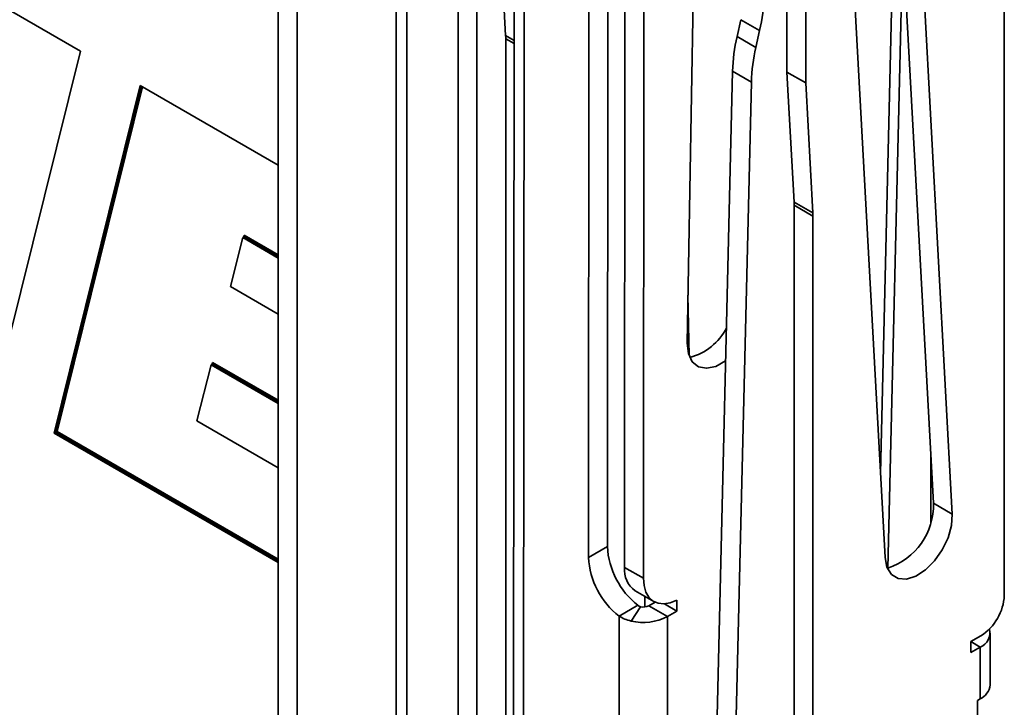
# Model space of a CAD drawing. Header units: millimetres. Extents: x 2 to 1120, y -2 to 861.
# Tile 170 of 226: x 886 to 919, y 598 to 620. Entities that reach past the tile are written whole.
import ezdxf

# ---------------------------------------------------------------- set-up
doc = ezdxf.new("R2010")
doc.units = ezdxf.units.MM

msp = doc.modelspace()

# ---------------------------------------------------------------- linework, layer by layer
at = {"color": 7, "linetype": 'Continuous', "lineweight": 35}
for p, q in [((905.4589, 602.8678), (905.4845, 647.5333)), ((904.8583, 647.1723), (904.8327, 602.5067)), ((906.0555, 646.1223), (906.0303, 602.1742)), ((906.6817, 645.7608), (906.6565, 601.8127)), ((894.4956, 585.5914), (894.4956, 642.2299)), ((895.1218, 585.2298), (895.1218, 641.8684)), ((900.4848, 581.4073), (900.4848, 639.113)), ((901.1111, 637.279), (901.1111, 581.7688)), ((902.357, 635.7889), (902.2995, 535.5118)), ((902.6332, 534.861), (902.6908, 635.3237)), ((911.4391, 618.6791), (911.4391, 629.7128)), ((912.0653, 618.3175), (912.0653, 629.3513)), ((915.7131, 626.5186), (916.946, 603.9535)), ((916.3198, 604.315), (915.1295, 626.1014)), ((918.6784, 601.2451), (918.6784, 626.378)), ((914.7051, 602.5016), (913.4186, 626.0483)), ((902.0693, 619.8928), (901.8326, 624.2248)), ((914.7994, 602.147), (915.2985, 623.0076)), ((883.8194, 621.7382), (887.9041, 619.3802)), ((909.9031, 620.4239), (909.7767, 619.8618)), ((909.9031, 620.4239), (910.5293, 620.0624)), ((909.7767, 619.8618), (910.403, 619.5002)), ((910.5293, 620.0624), (910.403, 619.5002)), ((902.0721, 569.3562), (902.0721, 619.7889)), ((887.9041, 619.3751), (885.0313, 607.8029)), ((887.9041, 619.3802), (887.9041, 619.3751)), ((909.0378, 594.0281), (909.6283, 618.7069)), ((909.6283, 618.7069), (910.2546, 618.3454)), ((911.4391, 618.6791), (912.0653, 618.3175)), ((911.6758, 614.3471), (911.4391, 618.6791)), ((887.028, 606.6492), (889.9005, 618.2277)), ((889.9005, 618.2277), (894.4956, 615.575)), ((909.6641, 593.6666), (910.2546, 618.3454)), ((912.302, 613.9856), (912.0653, 618.3175)), ((911.6758, 614.3471), (912.302, 613.9856)), ((911.6786, 614.2432), (912.3048, 613.8817)), ((911.6786, 536.6833), (911.6786, 614.2432)), ((912.3048, 536.3218), (912.3048, 613.8817)), ((893.3098, 613.1614), (892.9073, 611.5312)), ((893.3569, 613.1886), (893.3098, 613.1614)), ((894.4956, 612.4768), (893.3098, 613.1614)), ((893.3569, 613.1886), (893.3621, 613.24)), ((892.9073, 611.5312), (894.4956, 610.6143)), ((892.2559, 608.9256), (891.7846, 607.0622)), ((892.303, 608.9528), (892.2559, 608.9256)), ((894.4956, 607.6326), (892.2559, 608.9256)), ((892.3083, 609.0042), (892.303, 608.9528)), ((891.7846, 607.0622), (894.4956, 605.4972)), ((887.028, 606.6492), (887.0752, 606.6764)), ((894.4956, 602.3382), (887.028, 606.6492)), ((887.1289, 606.6998), (887.0752, 606.6764)), ((916.2286, 603.6657), (916.2286, 605.9849)), ((916.946, 603.9535), (916.3198, 604.315)), ((904.8327, 602.5067), (905.4589, 602.8678)), ((906.0303, 602.1742), (906.6565, 601.8127)), ((906.3811, 601.398), (907.0073, 601.0365)), ((905.8497, 600.5517), (906.4759, 600.9127)), ((906.5642, 600.8639), (906.2458, 600.3873)), ((907.0437, 601.0172), (906.8351, 600.8969)), ((906.8351, 600.8969), (907.4614, 600.5354)), ((907.355, 600.9581), (907.7745, 600.7159)), ((907.7747, 601.0776), (907.7745, 600.7159)), ((905.8497, 600.5517), (905.8158, 541.338)), ((907.4274, 541.3373), (907.4614, 600.5354)), ((907.7745, 600.7159), (907.4614, 600.5354)), ((917.5594, 599.7004), (917.9001, 599.897)), ((918.2063, 598.2564), (918.2063, 599.9848)), ((917.5594, 599.3388), (917.5594, 599.7004)), ((917.8725, 599.5196), (917.5594, 599.3388)), ((917.8725, 599.5196), (917.8725, 597.7912)), ((917.7803, 597.738), (917.8725, 597.7912)), ((917.7803, 589.7876), (917.7803, 597.738))]:
    msp.add_line(p, q, dxfattribs=at)
at = {"color": 8, "linetype": 'Continuous', "lineweight": 35}
for p, q in [((898.417, 640.3068), (898.417, 552.5385)), ((898.7762, 552.3312), (898.7762, 640.0994)), ((914.552, 605.3053), (915.0485, 626.0575)), ((902.0693, 619.8928), (902.3478, 619.732)), ((902.0721, 619.7889), (902.3477, 619.6298)), ((889.9359, 618.2073), (887.0752, 606.6764)), ((887.1289, 606.6998), (889.9778, 618.1831)), ((893.3621, 613.24), (893.3481, 613.1835)), ((893.3569, 613.1886), (894.4956, 612.5312)), ((894.4956, 612.5857), (893.3621, 613.24)), ((908.1425, 611.2433), (908.1765, 609.2308)), ((892.3083, 609.0042), (892.2939, 608.9476)), ((892.303, 608.9528), (894.4956, 607.687)), ((894.4956, 607.7415), (892.3083, 609.0042)), ((887.0752, 606.6764), (894.4956, 602.3927)), ((894.4956, 602.4471), (887.1289, 606.6998)), ((906.7001, 601.2138), (906.7061, 600.857)), ((917.5594, 599.7003), (917.8725, 599.5196))]:
    msp.add_line(p, q, dxfattribs=at)
at = {"color": 7, "linetype": 'Continuous', "lineweight": 35, "flags": 128}
for points in [[(909.3974, 609.056), (909.3915, 609.0518), (909.0678, 608.8728), (908.7591, 608.8074), (908.4905, 608.861), (908.2837, 609.0292), (908.1554, 609.2984), (908.116, 609.6468)], [(916.946, 603.9535), (916.9199, 603.5707), (916.8052, 603.1601), (916.6111, 602.755), (916.3534, 602.3882), (916.0529, 602.0893), (915.7339, 601.8827), (915.4225, 601.785), (915.1436, 601.8042), (914.9201, 601.9387), (914.7698, 602.1776), (914.7051, 602.5016)], [(906.6565, 601.8127), (906.6775, 601.5662), (906.74, 601.3527), (906.8418, 601.1799), (906.9794, 601.0537), (907.1478, 600.9787), (907.3412, 600.9575), (907.5526, 600.9909), (907.7747, 601.0776)]]:
    msp.add_lwpolyline(points, dxfattribs=at)
at = {"color": 7, "linetype": 'Continuous', "lineweight": 35}
for centre, radius, start, end in [((904.7417, 621.393), 5.9386, 347.05229, 358.30425), ((900.1671, 619.7897), 1.905, 359.97579, 3.10236), ((915.5643, 618.5312), 5.9386, 167.05229, 178.30425), ((916.1905, 618.1696), 5.9386, 167.05229, 178.30425), ((909.7736, 614.244), 1.905, 359.97579, 3.10236), ((910.3998, 613.8825), 1.905, 359.97579, 3.10236), ((907.7501, 610.984), 1.8656, 283.93284, 333.78333), ((914.0955, 604.2577), 2.2251, 288.44222, 1.47435), ((908.0991, 602.9991), 2.6434, 182.84828, 232.11744), ((907.4729, 602.6381), 2.6434, 182.84828, 232.11744), ((906.8667, 602.0848), 0.8411, 173.8991, 234.73792), ((916.9886, 601.322), 1.6915, 302.60548, 357.39452), ((906.6548, 601.2487), 0.3953, 256.75371, 297.14142), ((906.6522, 602.1139), 1.7737, 256.75371, 297.14142), ((917.6927, 599.9921), 0.5056, 290.83209, 14.71498), ((917.636, 598.3133), 0.5732, 294.37466, 354.3052)]:
    msp.add_arc(centre, radius, start, end, dxfattribs=at)
for points, knots in [([(908.116, 609.6468), (908.2313, 616.4261), (908.3972, 626.1891), (908.5653, 637.2476), (908.681, 641.6917), (908.6732, 643.1104), (908.6725, 643.2384)], [0, 0, 0, 0, 0.6052816, 0.871688, 0.9884275, 1, 1, 1, 1]), ([(906.4759, 600.9127), (906.489, 600.9014), (906.5147, 600.8789), (906.5478, 600.8689), (906.5642, 600.8639)], [0, 0, 0, 0, 0.5064899, 1, 1, 1, 1]), ([(905.8497, 600.5517), (905.9088, 600.5165), (906.0271, 600.4458), (906.1728, 600.4068), (906.2458, 600.3873)], [0, 0, 0, 0, 0.4989841, 1, 1, 1, 1])]:
    msp.add_open_spline(points, degree=3, knots=knots, dxfattribs=at)

doc.saveas('drawing.dxf')
